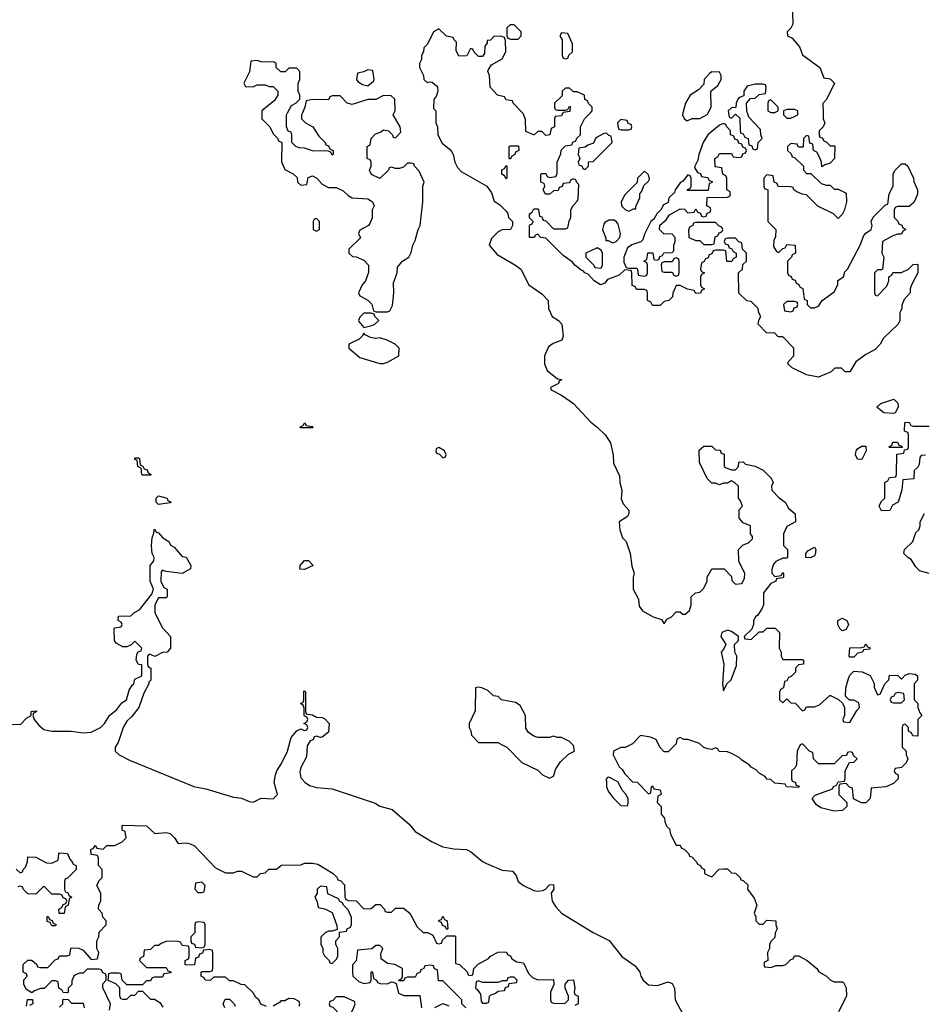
# Model space of a CAD drawing. Header units: inches. Extents: x 2789275 to 2951659, y 860290 to 1033804.
# Tile 184 of 256: x 2873668 to 2878236, y 985488 to 990472. Entities that reach past the tile are written whole.
import ezdxf

# ---------------------------------------------------------------- set-up
doc = ezdxf.new("R2010")
doc.units = ezdxf.units.IN
doc.header["$MEASUREMENT"] = 0
doc.layers.add('C8978', color=7, linetype='Continuous')
doc.layers.add('C8979', color=7, linetype='Continuous')

msp = doc.modelspace()

# ---------------------------------------------------------------- linework, layer by layer
at = {"layer": 'C8978', "color": 2}
for points, elevation in [([(2874894, 990000), (2874894, 989970), (2874934, 989930), (2874950, 989894), (2874972.7, 989872.7), (2874978, 989858), (2874994, 989850), (2874992.7, 989752.7), (2875010, 989714), (2875051.6, 989691.6), (2875072.7, 989672.7), (2875074, 989650), (2875090, 989634), (2875122, 989638), (2875127.3, 989672.7), (2875150, 989682), (2875172, 989670), (2875199.6, 989639.6), (2875230, 989622), (2875270, 989622), (2875305.4, 989605.4), (2875330, 989582), (2875350.9, 989570.9), (2875430, 989564.7), (2875454, 989550), (2875462, 989530), (2875452, 989510), (2875451.6, 989468.4), (2875439.6, 989440.4), (2875434, 989430), (2875390, 989406), (2875382, 989390), (2875392, 989368), (2875334, 989310), (2875334, 989290), (2875352.7, 989272.7), (2875371.6, 989271.6), (2875410, 989254), (2875434, 989230), (2875432.7, 989192.7), (2875418, 989150), (2875402, 989130), (2875382, 989090), (2875390, 989074), (2875430, 989052), (2875450, 989032), (2875458, 988998), (2875472.7, 988992.7), (2875530, 988994), (2875542, 988998), (2875555.3, 989024.7), (2875561.2, 989090), (2875560.2, 989139.8), (2875578, 989190), (2875580.4, 989219.6), (2875606, 989250), (2875638, 989270), (2875650, 989294), (2875658, 989330), (2875670, 989354), (2875684, 989410), (2875694, 989430), (2875708.7, 989550), (2875708.7, 989630), (2875715.3, 989650), (2875690, 989706), (2875666, 989730), (2875662, 989742), (2875650, 989746), (2875630, 989746), (2875610, 989726), (2875590, 989718), (2875570, 989718), (2875550, 989726), (2875538, 989722), (2875534, 989710), (2875491.1, 989668.9), (2875448.9, 989688.9), (2875438, 989710), (2875446, 989730), (2875446, 989750), (2875442, 989762), (2875426, 989770), (2875426, 989830), (2875442, 989838), (2875446, 989870), (2875467.3, 989892.7), (2875496.4, 989903.6), (2875510, 989914), (2875534, 989910), (2875554, 989890), (2875558, 989878), (2875570, 989874), (2875597.2, 989902.8), (2875594, 989930), (2875558, 989990), (2875563, 990000)], 10), ([(2875098.6, 990000), (2875094, 989990), (2875094, 989970), (2875114, 989950), (2875152, 989930), (2875182, 989882), (2875214, 989850), (2875218, 989838), (2875230, 989834), (2875238, 989818), (2875254, 989810), (2875254, 989790), (2875250, 989786), (2875242, 989802), (2875230, 989806), (2875150, 989808), (2875110, 989822), (2875083.1, 989823.1), (2875066, 989830), (2875046, 989850), (2875046, 989890), (2875042, 989902), (2875027.3, 989907.3), (2875018, 989930), (2875018, 989990), (2875023.4, 990000)], 10), ([(2875774, 990000), (2875774, 989950), (2875782, 989930), (2875784.7, 989890), (2875806.4, 989846.4), (2875850, 989812), (2875861, 989790), (2875871, 989750), (2875884, 989724), (2875902.8, 989702.8), (2876031.3, 989630), (2876055.3, 989595.3), (2876070, 989554), (2876096.9, 989536.9), (2876130, 989502), (2876138, 989490), (2876142, 989470), (2876162, 989450), (2876162, 989430), (2876152, 989410), (2876110, 989408), (2876090, 989398), (2876056, 989364), (2876044.7, 989330), (2876084, 989284), (2876178, 989230), (2876204.7, 989210), (2876244.7, 989130), (2876310, 989084.7), (2876342, 989050), (2876344.7, 989010), (2876362, 988970), (2876394, 988950), (2876412, 988930), (2876418.8, 988870), (2876411, 988850), (2876367.1, 988832.9), (2876343.5, 988816.5), (2876324.7, 988770), (2876324.7, 988730), (2876336.9, 988696.9), (2876390, 988654), (2876412, 988650), (2876398, 988642), (2876394, 988630), (2876354, 988610), (2876358, 988598), (2876410, 988572), (2876471.3, 988530), (2876556.8, 988436.8), (2876591.3, 988410), (2876630.7, 988370.7), (2876658, 988330), (2876671.3, 988270), (2876672.7, 988227.3), (2876703.6, 988163.6), (2876704.7, 988130), (2876716, 988090), (2876712.7, 988047.3), (2876722, 988022), (2876751.1, 987988.9), (2876751.3, 987970), (2876743.6, 987956.4), (2876702, 987930), (2876704.7, 987890), (2876718, 987850), (2876738, 987830), (2876758, 987770), (2876765.4, 987705.4), (2876778, 987670), (2876772, 987650), (2876772, 987590), (2876799.6, 987539.6), (2876803.6, 987503.6), (2876819.6, 987479.6), (2876874, 987450), (2876916, 987436), (2876930, 987414), (2876943.1, 987436.9), (2876966, 987450), (2876990, 987474), (2877010, 987474), (2877023.6, 987463.6), (2877036.4, 987463.6), (2877058, 987482), (2877066, 987510), (2877066, 987550), (2877088.4, 987571.6), (2877110, 987574), (2877130, 987594), (2877148, 987630), (2877148, 987650), (2877170, 987692), (2877232.7, 987692.7), (2877270, 987654), (2877272.7, 987632.7), (2877290, 987614), (2877322, 987618), (2877336.4, 987643.6), (2877338, 987670), (2877308, 987730), (2877306, 987790), (2877330, 987814), (2877356.4, 987823.6), (2877376.4, 987843.6), (2877376.4, 987856.4), (2877366, 987870), (2877366, 987910), (2877330, 987926), (2877308.4, 987948.4), (2877308.4, 987991.6), (2877326, 988010), (2877316.4, 988036.4), (2877306, 988050), (2877306, 988110), (2877286, 988130), (2877270, 988138), (2877250, 988126), (2877230, 988126), (2877210, 988118), (2877190, 988126), (2877170, 988126), (2877148, 988150), (2877108, 988230), (2877107.3, 988292.7), (2877130, 988314), (2877170, 988314), (2877190, 988294), (2877212.7, 988292.7), (2877218, 988278), (2877232.7, 988272.7), (2877234, 988210), (2877243.6, 988203.6), (2877270, 988194), (2877290, 988194), (2877306, 988210), (2877307.3, 988232.7), (2877330, 988234), (2877342, 988222), (2877390, 988212), (2877430, 988192), (2877471.1, 988151.1), (2877482, 988130), (2877472, 988110), (2877474, 988090), (2877511.6, 988051.6), (2877542, 988030), (2877559.6, 987999.6), (2877592, 987970), (2877594, 987930), (2877550, 987906), (2877534, 987870), (2877534, 987810), (2877554, 987790), (2877554, 987750), (2877550, 987746), (2877530, 987746), (2877494, 987730), (2877483.6, 987716.4), (2877474, 987690), (2877474, 987670), (2877490, 987654), (2877522, 987658), (2877530, 987674), (2877534, 987670), (2877534, 987650), (2877530, 987646), (2877498, 987642), (2877494, 987630), (2877470, 987618), (2877432, 987570), (2877432, 987510), (2877426.4, 987493.6), (2877402.8, 987457.2), (2877392, 987450), (2877382, 987430), (2877382, 987410), (2877372.7, 987387.3), (2877334, 987350), (2877338, 987338), (2877370, 987334), (2877410, 987374), (2877430, 987374), (2877450, 987392), (2877491.6, 987391.6), (2877514, 987370), (2877512, 987290), (2877522, 987270), (2877522, 987250), (2877530, 987234), (2877630, 987234), (2877634, 987230), (2877634, 987210), (2877610, 987206), (2877594, 987190), (2877594, 987170), (2877572.7, 987147.3), (2877558, 987142), (2877550, 987126), (2877538, 987122), (2877534, 987090), (2877518, 987082), (2877514, 987070), (2877514, 987030), (2877530, 987014), (2877550, 987034), (2877570, 987014), (2877592.7, 987012.7), (2877630, 986974), (2877642, 986978), (2877650, 986994), (2877690, 986994), (2877716.4, 987003.6), (2877768.4, 987051.6), (2877771.6, 987051.6), (2877811.6, 987031.6), (2877832.7, 987012.7), (2877842, 986990), (2877842, 986950), (2877834, 986930), (2877838, 986918), (2877870, 986914), (2877904, 986976), (2877918, 986990), (2877914.6, 987014.6), (2877890, 987028), (2877867.3, 987027.3), (2877848, 987048), (2877848.7, 987090), (2877863.1, 987136.9), (2877870, 987154), (2877890, 987174), (2877931.6, 987171.6), (2877972, 987152), (2877991.6, 987111.6), (2877992.7, 987092.7), (2878010, 987054), (2878022, 987058), (2878046, 987110), (2878066, 987130), (2878070, 987154), (2878111.6, 987151.6), (2878130, 987134), (2878150, 987154), (2878170, 987162), (2878199.6, 987159.6), (2878212, 987150), (2878211.6, 987128.4), (2878194, 987110), (2878194, 987030), (2878214, 987010), (2878214, 986990), (2878223.6, 986963.6), (2878234, 986950), (2878214, 986930), (2878214, 986850), (2878210, 986846), (2878187.3, 986847.3), (2878182, 986862), (2878166, 986870), (2878166, 986890), (2878150, 986906), (2878138, 986902), (2878134, 986890), (2878134, 986790), (2878154, 986770), (2878154, 986750), (2878162, 986730), (2878154, 986710), (2878130, 986686), (2878098, 986682), (2878094, 986670), (2878098, 986658), (2878114, 986650), (2878114, 986630), (2878090, 986606), (2878051.6, 986588.4), (2877978, 986582), (2877972, 986530), (2877950, 986508), (2877928.4, 986508.4), (2877887.3, 986527.3), (2877882, 986582), (2877867.3, 986587.3), (2877850, 986606), (2877818, 986602), (2877814, 986590), (2877814, 986550), (2877854, 986510), (2877854, 986490), (2877831.3, 986468.7), (2877790, 986466), (2877723.3, 986483.3), (2877698.6, 986498.6), (2877678, 986530), (2877694, 986546), (2877782, 986578), (2877786, 986590), (2877802, 986598), (2877810, 986614), (2877842, 986618), (2877846, 986630), (2877846, 986670), (2877867.3, 986712.7), (2877890, 986714), (2877906, 986730), (2877887.3, 986747.3), (2877882, 986762), (2877870, 986766), (2877858, 986762), (2877852.7, 986747.3), (2877830, 986746), (2877790, 986706), (2877710, 986706), (2877686, 986730), (2877682, 986762), (2877667.3, 986767.3), (2877630, 986806), (2877618, 986802), (2877602, 986770), (2877599.6, 986700.4), (2877592.7, 986687.3), (2877574, 986670), (2877574, 986630), (2877578, 986618), (2877592.7, 986612.7), (2877598, 986598), (2877612.7, 986592.7), (2877610, 986586), (2877548.4, 986588.4), (2877542, 986602), (2877490, 986608), (2877470, 986626), (2877450, 986628), (2877440.4, 986640.4), (2877410, 986658), (2877394.6, 986674.6), (2877370, 986688), (2877360.4, 986700.4), (2877323.1, 986723.1), (2877310, 986738), (2877270, 986758), (2877250, 986766), (2877208.4, 986768.4), (2877202, 986782), (2877190, 986786), (2877170, 986778), (2877150, 986782), (2877130, 986788.7), (2877108.9, 986808.9), (2877050, 986828), (2877028.4, 986828.4), (2877010, 986838), (2876994, 986830), (2876990, 986806), (2876950, 986766), (2876930, 986766), (2876908, 986790), (2876888.4, 986828.4), (2876860.4, 986840.4), (2876810, 986848), (2876770, 986806), (2876731.6, 986788.4), (2876710, 986788), (2876674, 986770), (2876672, 986750), (2876702, 986690), (2876716.9, 986676.9), (2876730, 986654), (2876770, 986614), (2876792.7, 986612.7), (2876850, 986554), (2876862, 986558), (2876866, 986590), (2876870, 986594), (2876878, 986578), (2876910, 986574), (2876914, 986550), (2876898, 986542), (2876894, 986510), (2876914, 986490), (2876914, 986450), (2876932, 986430), (2876932.7, 986412.7), (2876942, 986390), (2876956, 986376), (2876962, 986350), (2876990, 986294), (2877010, 986294), (2877018, 986278), (2877030, 986274), (2877054, 986250), (2877058, 986238), (2877070, 986234), (2877094, 986210), (2877098, 986198), (2877114, 986190), (2877118, 986178), (2877134, 986170), (2877134, 986150), (2877150, 986142), (2877170, 986134), (2877208.4, 986171.6), (2877230, 986174), (2877250, 986174), (2877270, 986154), (2877291.1, 986151.1), (2877314, 986130), (2877318, 986118), (2877330, 986114), (2877352.7, 986092.7), (2877352, 986070), (2877385.4, 986025.4), (2877398, 985990), (2877384.7, 985950), (2877394, 985930), (2877394, 985910), (2877410, 985894), (2877430, 985894), (2877450, 985914), (2877494, 985910), (2877494, 985890), (2877502, 985870), (2877492, 985850), (2877490, 985826), (2877470, 985806), (2877462, 985790), (2877462, 985770), (2877452, 985750), (2877454, 985710), (2877438, 985702), (2877434, 985690), (2877438, 985678), (2877470, 985674), (2877496.4, 985683.6), (2877530, 985684.7), (2877546, 985690), (2877570, 985714), (2877582, 985718), (2877590, 985734), (2877610, 985734), (2877654, 985710), (2877702, 985670), (2877711.6, 985651.6), (2877750.9, 985630.9), (2877770, 985612), (2877790, 985602), (2877830, 985602), (2877838, 985598), (2877851.1, 985571.1), (2877852, 985530), (2877812, 985450)], 10), ([(2876417, 990000), (2876410, 989986), (2876378, 989982), (2876374, 989970), (2876374, 989930), (2876358, 989922), (2876351.6, 989888.4), (2876330, 989886), (2876310, 989906), (2876290, 989906), (2876271.6, 989888.4), (2876268.4, 989888.4), (2876230, 989906), (2876227.3, 989967.3), (2876216.4, 989996.4), (2876213, 990000)], 10), ([(2877733.5, 990000), (2877734, 989970), (2877742, 989950), (2877734, 989930), (2877714, 989910), (2877714, 989890), (2877718, 989878), (2877730, 989874), (2877738, 989858), (2877750, 989854), (2877770, 989834), (2877792.7, 989832.7), (2877792, 989770), (2877770, 989746), (2877742, 989738), (2877727.3, 989727.3), (2877726, 989750), (2877716.4, 989776.4), (2877702, 989802), (2877686, 989810), (2877682, 989842), (2877667.3, 989847.3), (2877662, 989882), (2877650, 989886), (2877634, 989870), (2877632.7, 989827.3), (2877610, 989826), (2877602, 989842), (2877570, 989846), (2877554, 989830), (2877554, 989810), (2877572.7, 989792.7), (2877578, 989778), (2877590, 989774), (2877634, 989730), (2877634, 989710), (2877650, 989694), (2877672.7, 989692.7), (2877723.6, 989643.6), (2877750, 989634), (2877770, 989634), (2877790, 989614), (2877810, 989614), (2877850, 989594), (2877852, 989550), (2877842, 989510), (2877830, 989486), (2877810, 989466), (2877786, 989490), (2877707.3, 989527.3), (2877650, 989586), (2877628.4, 989588.4), (2877600.4, 989600.4), (2877586, 989610), (2877582, 989622), (2877570, 989626), (2877507.3, 989627.3), (2877502, 989642), (2877486, 989650), (2877482, 989682), (2877450, 989686), (2877434, 989670), (2877434, 989630), (2877438, 989618), (2877454, 989610), (2877454, 989450), (2877494, 989410), (2877492.7, 989372.7), (2877485.4, 989354.6), (2877483.6, 989323.6), (2877498, 989298), (2877510, 989294), (2877530, 989314), (2877542, 989318), (2877550, 989334), (2877592, 989330), (2877594, 989290), (2877578, 989282), (2877574, 989270), (2877554, 989250), (2877554, 989190), (2877558, 989178), (2877572.7, 989172.7), (2877578, 989158), (2877592.7, 989152.7), (2877598, 989138), (2877610, 989134), (2877618, 989118), (2877631.6, 989111.6), (2877638, 989058), (2877654, 989050), (2877654, 989030), (2877670, 989014), (2877690, 989014), (2877710, 989022), (2877728.9, 989051.1), (2877790, 989094), (2877808, 989130), (2877808.7, 989151.3), (2877838, 989170), (2877844.7, 989195.3), (2877858, 989210), (2877922, 989330), (2877940.2, 989379.8), (2877950, 989392), (2877978, 989410), (2877982, 989430), (2877978, 989450), (2877987.3, 989472.7), (2878050, 989534), (2878062, 989538), (2878068, 989590), (2878088.7, 989630), (2878088.4, 989691.6), (2878098, 989710), (2878130, 989742), (2878150, 989742), (2878162, 989730), (2878192, 989670), (2878192.7, 989652.7), (2878212, 989610), (2878211.6, 989588.4), (2878199.6, 989560.4), (2878192.7, 989547.3), (2878170, 989526), (2878110, 989526), (2878098, 989522), (2878094, 989510), (2878094, 989470), (2878112.7, 989452.7), (2878118, 989438), (2878132.7, 989432.7), (2878138, 989418), (2878150, 989414), (2878151.6, 989408.4), (2878138, 989402), (2878130, 989386), (2878110, 989386), (2878083.6, 989376.4), (2878034, 989350), (2878032, 989290), (2878042, 989270), (2878034, 989210), (2878030, 989206), (2878010, 989206), (2877994, 989190), (2877994, 989090), (2877998, 989078), (2878010, 989074), (2878056.4, 989123.6), (2878066, 989150), (2878066, 989170), (2878082, 989178), (2878087.3, 989192.7), (2878130, 989192), (2878166, 989210), (2878190, 989232), (2878210, 989234), (2878214, 989230), (2878214, 989190), (2878182, 989130), (2878174, 989110), (2878174, 989090), (2878143.6, 989056.4), (2878132.7, 989027.3), (2878131.6, 989008.4), (2878122, 988990), (2878122, 988950), (2878114, 988930), (2878039.6, 988860.4), (2878022, 988830), (2877996.9, 988803.1), (2877950, 988778), (2877899.6, 988740.4), (2877870, 988689), (2877846, 988690), (2877827.3, 988707.3), (2877792.7, 988707.3), (2877774, 988690), (2877710, 988662), (2877650, 988674), (2877578, 988710), (2877555.3, 988730), (2877558, 988742), (2877586, 988770), (2877586, 988810), (2877530, 988866), (2877507.3, 988867.3), (2877490, 988886), (2877447.3, 988887.3), (2877406, 988930), (2877408.4, 988951.6), (2877418, 988970), (2877408.4, 988988.4), (2877406, 989010), (2877370, 989046), (2877348.4, 989048.4), (2877307.3, 989087.3), (2877306, 989190), (2877326, 989210), (2877327.3, 989232.7), (2877346, 989250), (2877346, 989290), (2877326, 989310), (2877322, 989342), (2877307.3, 989347.3), (2877290, 989366), (2877250, 989366), (2877238, 989362), (2877234, 989350), (2877238, 989338), (2877252.7, 989332.7), (2877258, 989318), (2877272.7, 989312.7), (2877278, 989298), (2877294, 989290), (2877294, 989270), (2877278, 989262), (2877272.7, 989247.3), (2877247.3, 989247.3), (2877242, 989302), (2877230, 989306), (2877190, 989306), (2877178, 989302), (2877170, 989286), (2877158, 989282), (2877152.7, 989267.3), (2877138, 989262), (2877132.7, 989247.3), (2877118, 989242), (2877114, 989210), (2877118, 989198), (2877134, 989190), (2877118, 989182), (2877114, 989170), (2877114, 989130), (2877118, 989118), (2877134, 989110), (2877118, 989102), (2877112.7, 989087.3), (2877090, 989086), (2877082, 989102), (2877048.4, 989108.4), (2877010, 989126), (2876990, 989126), (2876972.7, 989087.3), (2876971.6, 989068.4), (2876954, 989050), (2876930, 989046), (2876910, 989026), (2876870, 989026), (2876862, 989042), (2876846, 989050), (2876846, 989090), (2876842, 989102), (2876830, 989106), (2876790, 989106), (2876782, 989122), (2876767.3, 989127.3), (2876766, 989190), (2876762, 989202), (2876730, 989206), (2876702, 989178), (2876643.5, 989156.5), (2876630, 989138), (2876608, 989130), (2876575.3, 989150), (2876544.7, 989184.7), (2876528.7, 989190), (2876520.4, 989200.4), (2876510, 989204), (2876478, 989230), (2876465.2, 989245.2), (2876418, 989278), (2876330, 989366), (2876306, 989370), (2876290, 989386), (2876278, 989382), (2876271.1, 989368.9), (2876248, 989370), (2876247.3, 989427.3), (2876250, 989434), (2876262, 989438), (2876266, 989450), (2876248.4, 989468.4), (2876248, 989490), (2876262, 989498), (2876270, 989514), (2876290, 989514), (2876294, 989510), (2876298, 989478), (2876310, 989474), (2876318, 989458), (2876330, 989454), (2876370, 989414), (2876430, 989414), (2876442, 989418), (2876448.4, 989451.6), (2876458, 989470), (2876458, 989510), (2876468.4, 989531.6), (2876490, 989554), (2876494.6, 989565.4), (2876498, 989638), (2876487.3, 989647.3), (2876482, 989662), (2876470, 989666), (2876458, 989662), (2876450, 989646), (2876418, 989642), (2876412.7, 989627.3), (2876398, 989622), (2876392.7, 989607.3), (2876370, 989606), (2876351.6, 989588.4), (2876328.4, 989588.4), (2876318, 989610), (2876326, 989630), (2876322, 989642), (2876306, 989650), (2876306, 989690), (2876310, 989694), (2876330, 989694), (2876338, 989678), (2876350, 989674), (2876382, 989678), (2876387.3, 989692.7), (2876388, 989750), (2876407.3, 989792.7), (2876408.4, 989811.6), (2876430, 989834), (2876462, 989838), (2876467.3, 989852.7), (2876482, 989858), (2876487.3, 989872.7), (2876506, 989890), (2876506, 989930), (2876526, 989970), (2876556, 990000)], 10), ([(2877024.7, 990000), (2877022, 989990), (2877031.6, 989971.6), (2877042, 989962), (2877050, 989962), (2877071.6, 989971.6), (2877110, 989972), (2877150, 989994), (2877153, 990000)], 10), ([(2877255.3, 990000), (2877258, 989978), (2877270, 989974), (2877290, 989994), (2877312.7, 989972.7), (2877314, 989910), (2877318, 989898), (2877330, 989894), (2877338, 989878), (2877354, 989870), (2877358, 989838), (2877372.7, 989832.7), (2877378, 989818), (2877390, 989814), (2877402, 989818), (2877406, 989850), (2877426, 989870), (2877418, 989890), (2877416.4, 989916.4), (2877358, 989978), (2877350.7, 990000)], 10), ([(2877534, 990000), (2877534, 989990), (2877550, 989974), (2877570, 989974), (2877590, 989982), (2877606, 989990), (2877606, 990000)], 10), ([(2878252.7, 988267.3), (2878230, 988266), (2878223.6, 988256.4), (2878219.6, 988220.4), (2878212.7, 988207.3), (2878194, 988190), (2878192.7, 988147.3), (2878138, 988142), (2878132.7, 988092.7), (2878114, 988030), (2878085.4, 988014.6), (2878071.6, 987988.4), (2878030, 987986), (2878018, 988010), (2878030, 988034), (2878046, 988050), (2878046, 988130), (2878062, 988138), (2878070, 988154), (2878102, 988158), (2878106, 988170), (2878107.3, 988272.7), (2878142, 988278), (2878146, 988294), (2878162, 988298), (2878166, 988310), (2878166, 988370), (2878162, 988382), (2878146, 988390), (2878147.3, 988432.7), (2878170, 988434), (2878178, 988418), (2878190, 988414), (2878270, 988414)], 10), ([(2878270, 987669), (2878222.4, 987682.4), (2878202.5, 987702.5), (2878180.4, 987740.4), (2878162, 987750), (2878142, 987770), (2878146, 987790), (2878188.7, 987830), (2878204, 987876), (2878218, 987890), (2878226, 987910), (2878226, 987930), (2878247.3, 987972.7)], 10), ([(2873590, 986902.8), (2873673.2, 986906.8), (2873703.1, 986936.9), (2873726, 986950), (2873726, 986970), (2873750, 986974), (2873754, 986970), (2873738, 986962), (2873734, 986950), (2873742, 986930), (2873762.5, 986902.5), (2873790, 986878.8), (2873830, 986871), (2873928.7, 986871.3), (2873990, 986863), (2874030, 986865.5), (2874077.2, 986890), (2874097.2, 986910), (2874122, 986950), (2874159.3, 986980.7), (2874185.6, 987014.4), (2874208, 987030), (2874221.2, 987078.8), (2874236.4, 987103.6), (2874246, 987110), (2874250, 987134), (2874286, 987150), (2874286, 987206), (2874268.9, 987208.9), (2874258, 987230), (2874260.4, 987259.6), (2874267.3, 987272.7), (2874282, 987278), (2874286, 987290), (2874250, 987326), (2874232.7, 987307.3), (2874210, 987298), (2874190, 987298), (2874156.4, 987316.4), (2874148, 987330), (2874146, 987390), (2874150, 987394), (2874182, 987398), (2874186, 987410), (2874182, 987422), (2874166, 987430), (2874167.3, 987452.7), (2874230, 987454), (2874246, 987470), (2874274.6, 987485.4), (2874336.4, 987563.6), (2874346, 987590), (2874329.1, 987629.1), (2874328, 987710), (2874347.3, 987732.7), (2874348, 987750), (2874338, 987770), (2874335.3, 987810), (2874338, 987850), (2874347.3, 987872.7), (2874348.4, 987891.6), (2874352.7, 987892.7), (2874358, 987878), (2874370, 987874), (2874392, 987850), (2874422, 987830), (2874431.6, 987811.6), (2874450, 987802), (2874490, 987754), (2874511.1, 987751.1), (2874534, 987710), (2874532.7, 987692.7), (2874490, 987668), (2874410, 987678), (2874390, 987686), (2874383.6, 987676.4), (2874382, 987630), (2874398, 987598), (2874414, 987590), (2874414, 987550), (2874410, 987546), (2874370, 987546), (2874352, 987510), (2874352, 987470), (2874390, 987394), (2874432, 987350), (2874432, 987290), (2874414, 987270), (2874390, 987268), (2874351.6, 987248.4), (2874330, 987258), (2874322, 987258), (2874314, 987250), (2874314, 987210), (2874318, 987198), (2874332, 987190), (2874331.6, 987128.4), (2874322, 987118), (2874322, 987110), (2874296.9, 987063.1), (2874271, 986990), (2874235.9, 986944.1), (2874210, 986922), (2874191, 986890), (2874166.4, 986813.6), (2874151.3, 986790), (2874151.3, 986770), (2874171.3, 986750), (2874223.4, 986723.4), (2874548.9, 986591.1), (2874610, 986578.8), (2874750, 986537.3), (2874790, 986530.8), (2874830, 986514), (2874850, 986511), (2874890, 986531), (2874950, 986527.7), (2874972, 986550), (2874955.3, 986610), (2874962, 986650), (2874968.7, 986670), (2874992.9, 986707.1), (2875024, 986770), (2875042, 986838), (2875070, 986872), (2875090, 986882), (2875110, 986874), (2875122, 986878), (2875126, 986890), (2875122, 986902), (2875106, 986910), (2875122, 986918), (2875126, 986930), (2875122, 986942), (2875108.4, 986948.4), (2875107.3, 986987.3), (2875102, 987002), (2875088.7, 987010), (2875102, 987018), (2875106, 987030), (2875106, 987070), (2875110, 987074), (2875114, 987070), (2875114, 986970), (2875118, 986958), (2875150, 986954), (2875170, 986942), (2875199.6, 986939.6), (2875212.7, 986932.7), (2875234, 986910), (2875230, 986866), (2875199.6, 986840.4), (2875190, 986838), (2875170, 986846), (2875158, 986842), (2875152.7, 986827.3), (2875138, 986822), (2875123.6, 986796.4), (2875119.6, 986740.4), (2875090, 986686), (2875085.4, 986665.4), (2875090, 986634), (2875112, 986610), (2875135.3, 986595.3), (2875170, 986586), (2875250, 986579.1), (2875466.4, 986506.4), (2875490.9, 986490.9), (2875553.4, 986473.4), (2875639.5, 986399.5), (2875670, 986362.8), (2875756, 986310), (2875810, 986284.9), (2875864.7, 986275.3), (2875930, 986271.3), (2875950, 986261), (2876010, 986210.8), (2876030, 986200.7), (2876110, 986166.8), (2876162, 986162), (2876179.8, 986139.8), (2876191.3, 986110), (2876218, 986090), (2876270, 986064.9), (2876290, 986060.7), (2876316, 986064), (2876329.3, 986070.7), (2876350, 986092), (2876370, 986094), (2876371.3, 986070), (2876358, 986050), (2876362.8, 986010), (2876381.1, 985981.1), (2876410.8, 985950), (2876570, 985851), (2876651.1, 985811.1), (2876716, 985730), (2876782.8, 985682.8), (2876806, 985650), (2876811, 985630), (2876822.8, 985610), (2876850, 985587.3), (2876896.5, 985583.5), (2876950, 985602), (2876970, 985594), (2876982, 985570), (2876984.7, 985510), (2877050, 985391.3)], 6), ([(2874122, 985458), (2874128, 985490), (2874088.4, 985571.6), (2874088.4, 985591.6), (2874106, 985610), (2874106, 985630), (2874102, 985642), (2874088, 985648), (2874082, 985662), (2874070, 985666), (2874010, 985666), (2873990, 985646), (2873970, 985646), (2873950, 985638), (2873942, 985630), (2873932.7, 985607.3), (2873932, 985588), (2873914, 985570), (2873914, 985550), (2873910, 985546), (2873887.3, 985547.3), (2873882, 985562), (2873866, 985570), (2873862, 985602), (2873850, 985606), (2873830, 985606), (2873791.6, 985568.4), (2873772.7, 985567.3), (2873743.6, 985556.4), (2873730, 985546), (2873703.1, 985563.1), (2873688.4, 985588.4), (2873688.4, 985611.6), (2873706, 985630), (2873702, 985642), (2873686, 985650), (2873686, 985690), (2873708.4, 985711.6), (2873730, 985712), (2873754, 985690), (2873758, 985678), (2873770, 985674), (2873810, 985674), (2873847.3, 985712.7), (2873862, 985718), (2873870, 985734), (2873910, 985734), (2873922, 985738), (2873926, 985770), (2873930, 985774), (2873967.3, 985772.7), (2873990, 985762), (2874030, 985714), (2874062, 985718), (2874068, 985750), (2874058, 985770), (2874058, 985810), (2874068, 985830), (2874070, 985854), (2874106, 985890), (2874106, 985910), (2874088.4, 985928.4), (2874086, 985950), (2874066, 985970), (2874068.4, 985991.6), (2874078, 986010), (2874078, 986050), (2874058, 986090), (2874070, 986114), (2874086, 986130), (2874086, 986170), (2874066, 986190), (2874066, 986230), (2874062, 986242), (2874030, 986246), (2874028, 986272), (2874042, 986278), (2874050, 986292), (2874058, 986278), (2874090, 986274), (2874108.4, 986291.6), (2874150, 986292), (2874186, 986310), (2874206, 986330), (2874202, 986362), (2874186, 986370), (2874186, 986390), (2874190, 986394), (2874310, 986392), (2874352.7, 986352.7), (2874410, 986358), (2874430, 986352), (2874451.1, 986331.1), (2874470, 986302), (2874510, 986304.7), (2874530, 986301), (2874552, 986290), (2874659.6, 986179.6), (2874710, 986154), (2874750, 986154), (2874770, 986162), (2874790, 986162), (2874850, 986134), (2874870, 986134), (2874886, 986150), (2874910, 986154), (2874928.4, 986171.6), (2874967.3, 986172.7), (2874992.7, 986192.7), (2875090, 986194), (2875110, 986202), (2875150, 986202), (2875176.9, 986196.9), (2875254, 986150), (2875274, 986130), (2875278, 986118), (2875292.7, 986112.7), (2875312, 986092), (2875312.7, 986032.7), (2875318, 986018), (2875332.7, 986012.7), (2875370, 986012), (2875410, 985972), (2875447.3, 985972.7), (2875470, 985994), (2875492.7, 985992.7), (2875514, 985970), (2875518, 985958), (2875530, 985954), (2875550, 985954), (2875570, 985974), (2875610, 985974), (2875642, 985950), (2875679.6, 985879.6), (2875710, 985852), (2875731.6, 985851.6), (2875758, 985838), (2875778, 985798), (2875790, 985794), (2875802, 985798), (2875807.3, 985812.7), (2875830, 985834), (2875870, 985834), (2875874, 985830), (2875874, 985694), (2875894, 985690), (2875932.7, 985652.7), (2875938, 985638), (2875950, 985634), (2875962, 985638), (2875966, 985670), (2875988.7, 985691.3), (2876040.4, 985719.6), (2876050, 985732), (2876090, 985752), (2876130, 985754), (2876138, 985738), (2876152.7, 985732.7), (2876158, 985718), (2876183.6, 985703.6), (2876218, 985698), (2876243.6, 985643.6), (2876263.6, 985623.6), (2876290, 985612), (2876370, 985614), (2876371.6, 985588.4), (2876354, 985550), (2876354, 985510), (2876358, 985498), (2876370, 985494), (2876427.3, 985492.7), (2876446, 985510), (2876446, 985530), (2876428, 985570), (2876428, 985590), (2876446, 985610), (2876470, 985611.3), (2876478, 985570), (2876474, 985550), (2876478, 985538), (2876494, 985530), (2876494, 985490), (2876478, 985482)], 2), ([(2873650, 986172), (2873670, 986154), (2873682, 986158), (2873686, 986170), (2873698, 986182), (2873708, 986210), (2873710, 986234), (2873750, 986232), (2873803.6, 986203.6), (2873830, 986202), (2873862, 986218), (2873866, 986250), (2873870, 986254), (2873910, 986252), (2873922, 986222), (2873934, 986210), (2873938, 986198), (2873954, 986190), (2873954, 986170), (2873910, 986126), (2873898, 986122), (2873894, 986110), (2873894, 986070), (2873898, 986058), (2873910, 986054), (2873918, 986038), (2873932, 986030), (2873918, 986022), (2873914, 985990), (2873898, 985982), (2873892.7, 985947.3), (2873867.3, 985947.3), (2873866, 985970), (2873882, 985978), (2873887.3, 985992.7), (2873902, 985998), (2873906, 986010), (2873902, 986022), (2873887.3, 986027.3), (2873882, 986042), (2873870, 986046), (2873830, 986046), (2873790, 986086), (2873750, 986046), (2873710, 986048), (2873686, 986070), (2873682, 986082), (2873670, 986086), (2873658, 986082)], 2), ([(2874916.4, 985476.4), (2874888.7, 985488.7), (2874878, 985510), (2874863.1, 985523.1), (2874850, 985546), (2874807.3, 985587.3), (2874788.4, 985588.4), (2874750, 985606), (2874730, 985606), (2874710, 985626), (2874650, 985626), (2874631.6, 985608.4), (2874606, 985610), (2874602, 985622), (2874586, 985630), (2874586, 985650), (2874590, 985654), (2874630, 985654), (2874642, 985658), (2874646, 985670), (2874646, 985750), (2874642, 985762), (2874630, 985766), (2874598, 985762), (2874592.7, 985747.3), (2874578, 985742), (2874572.7, 985727.3), (2874558, 985722), (2874552.7, 985687.3), (2874510, 985686), (2874506, 985690), (2874506, 985710), (2874522, 985718), (2874526, 985730), (2874526, 985770), (2874522, 985782), (2874490, 985786), (2874482, 985802), (2874470, 985806), (2874412.7, 985807.3), (2874383.6, 985796.4), (2874370, 985786), (2874350, 985786), (2874330, 985766), (2874298, 985762), (2874294, 985730), (2874278, 985722), (2874274, 985710), (2874310, 985674), (2874410, 985674), (2874418, 985658), (2874432.7, 985652.7), (2874432.7, 985647.3), (2874398, 985642), (2874390, 985626), (2874350, 985626), (2874338, 985622), (2874330, 985606), (2874310, 985606), (2874290, 985586), (2874210, 985586), (2874186, 985610), (2874182, 985642), (2874170, 985646), (2874130, 985646), (2874118, 985642), (2874114, 985610), (2874152.7, 985592.7), (2874172.7, 985572.7), (2874172.7, 985532.7), (2874178, 985518), (2874190, 985514), (2874210, 985514), (2874230, 985534), (2874250, 985534), (2874270, 985554), (2874290, 985554), (2874330, 985514), (2874350, 985514), (2874376.9, 985496.9), (2874392.7, 985472.7)], 2), ([(2875926, 985470), (2875906, 985490), (2875906, 985510), (2875810, 985606), (2875787.3, 985607.3), (2875782, 985662), (2875767.3, 985667.3), (2875762, 985682), (2875750, 985686), (2875718, 985682), (2875714, 985670), (2875698, 985662), (2875694, 985650), (2875678, 985642), (2875670, 985626), (2875630, 985626), (2875618, 985622), (2875610, 985606), (2875586, 985606), (2875586, 985610), (2875602, 985618), (2875606, 985630), (2875606, 985670), (2875566, 985690), (2875530, 985695.3), (2875498, 985718), (2875496.4, 985743.6), (2875506, 985770), (2875490, 985786), (2875470, 985786), (2875450, 985768), (2875378, 985762), (2875371.6, 985708.4), (2875352.7, 985687.3), (2875352, 985650), (2875354, 985630), (2875383.6, 985603.6), (2875410, 985594), (2875442, 985598), (2875446, 985610), (2875446, 985650), (2875450, 985654), (2875454, 985650), (2875458, 985618), (2875474, 985610), (2875478, 985598), (2875492.7, 985592.7), (2875530, 985592), (2875550, 985602), (2875559.6, 985599.6), (2875574, 985594), (2875584.7, 985544.7), (2875612.7, 985532.7), (2875692.7, 985532.7), (2875702, 985470)], 2), ([(2873702, 985478), (2873707.3, 985512.7), (2873732.7, 985512.7), (2873734, 985490), (2873718, 985482)], 2), ([(2873870, 985474), (2873886, 985490), (2873886, 985510), (2873890, 985514), (2873912.7, 985512.7), (2873930, 985494), (2873990, 985494), (2873994, 985470)], 2), ([(2874706, 985470), (2874698, 985490), (2874706, 985510), (2874710, 985514), (2874730, 985514), (2874754, 985490), (2874758, 985478)], 2), ([(2875082, 985478), (2875086, 985490), (2875082, 985502), (2875056.4, 985516.4), (2875030, 985518), (2875010, 985506), (2874990, 985506), (2874983.6, 985496.4), (2874950, 985478)], 2), ([(2875768.9, 985471.1), (2875810, 985491.3), (2875839.8, 985479.8)], 2)]:
    msp.add_lwpolyline(points, dxfattribs=dict(at, elevation=elevation))
for points, elevation in [([(2876710, 989966), (2876694, 989950), (2876698, 989918), (2876710, 989914), (2876750, 989914), (2876762, 989918), (2876766, 989930), (2876762, 989942), (2876747.3, 989947.3), (2876742, 989962)], 10), ([(2877230, 989946), (2877210, 989938), (2877150, 989888.7), (2877126.8, 989850), (2877104.7, 989790), (2877099.6, 989760.4), (2877084.7, 989730), (2877083.6, 989723.6), (2877098, 989698), (2877112.7, 989692.7), (2877118, 989678), (2877150, 989674), (2877158, 989658), (2877172.7, 989652.7), (2877170, 989646), (2877158, 989642), (2877152.7, 989607.3), (2877047.3, 989607.3), (2877047.3, 989612.7), (2877062, 989618), (2877066, 989630), (2877066, 989670), (2877062, 989682), (2877050, 989686), (2877024.7, 989655.3), (2877010, 989646), (2876984.7, 989610), (2876982, 989598), (2876954, 989570), (2876950, 989546), (2876925.4, 989534.6), (2876912, 989510), (2876892, 989490), (2876878, 989462), (2876862, 989450), (2876830, 989386), (2876822, 989358), (2876812, 989348), (2876766.8, 989333.2), (2876743.5, 989316.5), (2876724.7, 989270), (2876725.4, 989245.4), (2876738, 989218), (2876750, 989214), (2876790, 989214), (2876794, 989210), (2876798, 989178), (2876830, 989174), (2876842, 989178), (2876846, 989190), (2876846, 989230), (2876842, 989242), (2876826, 989250), (2876842, 989258), (2876847.3, 989292.7), (2876872.7, 989292.7), (2876878, 989258), (2876890, 989254), (2876902, 989258), (2876907.3, 989272.7), (2876922, 989278), (2876927.3, 989292.7), (2876970, 989294), (2876978, 989302), (2876978, 989330), (2876986, 989350), (2876986, 989370), (2876970, 989386), (2876928.4, 989388.4), (2876906, 989410), (2876907.3, 989432.7), (2876940.4, 989459.6), (2876956.4, 989483.6), (2877010, 989514), (2877032.7, 989512.7), (2877050, 989494), (2877082, 989498), (2877090, 989514), (2877098, 989498), (2877112.7, 989492.7), (2877118, 989478), (2877130, 989474), (2877142, 989478), (2877147.3, 989492.7), (2877162, 989498), (2877166, 989510), (2877162, 989522), (2877146, 989530), (2877147.3, 989572.7), (2877250, 989574), (2877262, 989578), (2877266, 989590), (2877262, 989602), (2877246, 989610), (2877246, 989670), (2877242, 989682), (2877226, 989690), (2877222, 989722), (2877187.3, 989727.3), (2877186, 989770), (2877202, 989778), (2877210, 989794), (2877270, 989794), (2877278, 989778), (2877310, 989774), (2877322, 989778), (2877327.3, 989792.7), (2877342, 989798), (2877346, 989810), (2877342, 989822), (2877327.3, 989827.3), (2877322, 989842), (2877307.3, 989847.3), (2877302, 989862), (2877287.3, 989867.3), (2877282, 989882), (2877266, 989890), (2877266, 989910), (2877246, 989930), (2877242, 989942)], 10), ([(2876638, 989898), (2876623.6, 989896.4), (2876590, 989878), (2876582, 989870), (2876572.7, 989847.3), (2876543.6, 989836.4), (2876530, 989826), (2876498, 989822), (2876494, 989790), (2876502, 989770), (2876494, 989750), (2876498, 989738), (2876512.7, 989732.7), (2876518, 989718), (2876530, 989714), (2876546, 989730), (2876547.3, 989752.7), (2876570, 989754), (2876666, 989850), (2876662, 989882), (2876650, 989886)], 10), ([(2876150, 989766), (2876146, 989770), (2876146, 989830), (2876150, 989834), (2876192.7, 989832.7), (2876194, 989810), (2876178, 989802), (2876174, 989790), (2876158, 989782)], 10), ([(2876130, 989666), (2876122, 989682), (2876108, 989690), (2876108.7, 989711.3), (2876122, 989718), (2876130, 989734), (2876134, 989730), (2876134, 989670)], 10), ([(2876830, 989706), (2876794, 989670), (2876792.7, 989647.3), (2876730, 989586), (2876712, 989550), (2876714, 989530), (2876734, 989510), (2876750, 989502), (2876774, 989514), (2876786, 989514), (2876786, 989526), (2876806, 989570), (2876806, 989590), (2876816.4, 989603.6), (2876827.3, 989632.7), (2876850, 989654), (2876854.6, 989665.4), (2876850, 989686)], 10), ([(2875170, 989466), (2875158, 989462), (2875154, 989450), (2875154, 989410), (2875170, 989402), (2875186, 989410), (2875186, 989450)], 10), ([(2876650, 989458), (2876630, 989446), (2876623.6, 989436.4), (2876618, 989410), (2876634, 989366), (2876634, 989354), (2876646, 989354), (2876670, 989342), (2876686, 989350), (2876706, 989370), (2876708, 989390), (2876696.4, 989436.4), (2876688.4, 989448.4), (2876676.4, 989456.4)], 10), ([(2877190, 989446), (2877090, 989446), (2877078, 989442), (2877074, 989430), (2877058, 989422), (2877052.7, 989407.3), (2877054, 989370), (2877090, 989354), (2877110, 989354), (2877130, 989334), (2877170, 989334), (2877182, 989338), (2877187.3, 989372.7), (2877202, 989378), (2877207.3, 989392.7), (2877222, 989398), (2877226, 989410), (2877222, 989422), (2877207.3, 989427.3)], 10), ([(2876590, 989318), (2876534, 989290), (2876534, 989270), (2876574, 989230), (2876578, 989218), (2876610, 989214), (2876618, 989230), (2876618, 989290), (2876610, 989306)], 10), ([(2876990, 989266), (2876978, 989262), (2876970, 989246), (2876930, 989246), (2876918, 989242), (2876914, 989230), (2876918, 989198), (2876930, 989194), (2876970, 989194), (2876978, 989178), (2876990, 989174), (2877002, 989178), (2877006, 989190), (2877006, 989250), (2877002, 989262)], 10), ([(2877590, 989046), (2877550, 989046), (2877534, 989030), (2877538, 988998), (2877570, 988994), (2877582, 988998), (2877587.3, 989012.7), (2877602, 989018), (2877606, 989030), (2877602, 989042)], 10), ([(2875447.3, 988987.3), (2875410, 988986), (2875390, 988966), (2875382, 988950), (2875383.6, 988943.6), (2875410, 988914), (2875450, 988924.7), (2875466, 988930), (2875486, 988950), (2875466, 988970), (2875462, 988982)], 10), ([(2875410, 988886), (2875402, 988870), (2875385.4, 988854.6), (2875334, 988830), (2875334, 988810), (2875390, 988762), (2875490, 988731.3), (2875510, 988731.3), (2875530, 988738), (2875586, 988770), (2875588, 988810), (2875568, 988830), (2875528, 988850), (2875490, 988861.2), (2875470, 988859), (2875443.1, 988863.1), (2875416.4, 988876.4)], 10), ([(2878090, 988478), (2878041.2, 988481.2), (2878006, 988510), (2878026, 988530), (2878091.6, 988551.6), (2878111.6, 988531.6), (2878114, 988510), (2878098, 988482)], 10), ([(2875090, 988406), (2875086, 988410), (2875102, 988418), (2875110, 988432), (2875118, 988418), (2875150, 988412), (2875154, 988410), (2875150, 988406)], 6), ([(2878070, 988306), (2878066, 988310), (2878082, 988318), (2878087.3, 988332.7), (2878110, 988334), (2878118, 988318), (2878132.7, 988312.7), (2878134, 988306), (2878130, 988306)], 10), ([(2875790, 988306), (2875778, 988302), (2875774, 988290), (2875778, 988278), (2875792.7, 988272.7), (2875810, 988254), (2875822, 988258), (2875826, 988270), (2875818, 988290)], 10), ([(2877930, 988246), (2877907.3, 988247.3), (2877898, 988270), (2877902, 988290), (2877910, 988302), (2877930, 988314), (2877950, 988314), (2877951.1, 988288.9)], 10), ([(2874290, 988166), (2874286, 988170), (2874282, 988202), (2874266, 988210), (2874262, 988242), (2874250, 988246), (2874250, 988254), (2874270, 988254), (2874274, 988250), (2874278, 988218), (2874292, 988212), (2874298, 988198), (2874312.7, 988192.7), (2874318, 988178), (2874334, 988170), (2874330, 988166)], 6), ([(2874370, 988018), (2874358, 988030), (2874358, 988050), (2874370, 988062), (2874408, 988052), (2874414, 988050), (2874418, 988038), (2874434, 988030), (2874430, 988026)], 6), ([(2877670, 987748.7), (2877646, 987750), (2877646, 987770), (2877656.4, 987783.6), (2877690, 987802), (2877698, 987790), (2877694.4, 987765.6), (2877690, 987758)], 10), ([(2875110, 987688.7), (2875086, 987690), (2875088, 987710), (2875110, 987734), (2875130, 987734), (2875154, 987710)], 6), ([(2877830, 987378), (2877818, 987390), (2877808, 987410), (2877808.9, 987431.1), (2877830, 987442), (2877854, 987430), (2877862, 987410), (2877850, 987386)], 10), ([(2877250, 987382), (2877222, 987370), (2877216, 987350), (2877242, 987310), (2877234, 987290), (2877218, 987270), (2877231, 987210), (2877224.7, 987110), (2877230, 987074), (2877246, 987110), (2877268, 987130), (2877296.4, 987203.6), (2877298, 987250), (2877288, 987270), (2877286, 987310), (2877306, 987330), (2877306, 987350), (2877270, 987375.3)], 10), ([(2877870, 987246), (2877866, 987250), (2877870, 987292), (2877930, 987294), (2877942, 987298), (2877950, 987312), (2877958, 987298), (2877972.7, 987292.7), (2877970, 987286), (2877938, 987282), (2877934, 987270), (2877910, 987266), (2877890, 987246)], 10), ([(2875990, 987094), (2875974, 987090), (2875972.7, 986972.7), (2875942, 986910), (2875942, 986890), (2875951.6, 986871.6), (2875954, 986850), (2875990, 986814), (2876087.3, 986812.7), (2876110, 986802), (2876134, 986790), (2876210, 986712), (2876290, 986674), (2876314, 986650), (2876350, 986632), (2876370, 986642), (2876380.9, 986679.1), (2876404.5, 986715.5), (2876446, 986754), (2876475.3, 986770), (2876470, 986798), (2876450, 986818), (2876410, 986838), (2876390, 986838), (2876370, 986846), (2876350, 986838), (2876290, 986838), (2876270, 986846), (2876243.1, 986863.1), (2876230, 986886), (2876228, 986950), (2876200.4, 987000.4), (2876176.4, 987016.4), (2876106, 987030), (2876090, 987046), (2876066, 987050), (2876036.4, 987076.4), (2876006, 987090)], 10), ([(2878110, 987066), (2878098, 987062), (2878092.7, 987047.3), (2878078, 987042), (2878074, 987030), (2878078, 987018), (2878090, 987014), (2878130, 987014), (2878146, 987030), (2878142, 987062)], 10), ([(2876650, 986638), (2876643.6, 986636.4), (2876634, 986626), (2876638, 986618), (2876638, 986590), (2876646.4, 986566.4), (2876670, 986534), (2876710, 986494), (2876730, 986492), (2876746, 986494), (2876748, 986510), (2876748, 986530), (2876734, 986554), (2876718, 986570), (2876694.6, 986614.6)], 10), ([(2874590, 986106), (2874558, 986102), (2874554, 986070), (2874570, 986054), (2874590, 986054), (2874602, 986058), (2874606, 986090)], 2), ([(2875190, 986086), (2875174, 986070), (2875174, 986050), (2875162, 986030), (2875171.6, 986011.6), (2875178, 985978), (2875211.6, 985971.6), (2875250, 985952), (2875272.7, 985887.3), (2875274, 985866), (2875250, 985858), (2875230, 985858), (2875214, 985850), (2875192.7, 985827.3), (2875192.7, 985792.7), (2875202, 985770), (2875202, 985750), (2875210, 985734), (2875234, 985710), (2875238, 985698), (2875250, 985694), (2875270, 985714), (2875278, 985730), (2875278, 985770), (2875268, 985790), (2875268, 985810), (2875286, 985830), (2875286, 985854), (2875322, 985858), (2875326, 985870), (2875342, 985878), (2875347.3, 985892.7), (2875347.3, 985927.3), (2875330, 985966), (2875306, 985990), (2875302, 986002), (2875288, 986008), (2875282, 986022), (2875228, 986048), (2875222, 986082)], 2), ([(2873830, 985886), (2873822, 985902), (2873807.3, 985907.3), (2873807.3, 985932.7), (2873812.7, 985932.7), (2873818, 985918), (2873832.7, 985912.7), (2873838, 985898), (2873852.7, 985892.7), (2873850, 985886)], 2), ([(2874570, 985906), (2874558, 985902), (2874554, 985890), (2874554, 985850), (2874534, 985830), (2874534, 985810), (2874538, 985798), (2874552.7, 985792.7), (2874558, 985778), (2874590, 985774), (2874602, 985778), (2874606, 985790), (2874606, 985890), (2874602, 985902)], 2), ([(2875830, 985866), (2875822, 985882), (2875807.3, 985887.3), (2875802, 985902), (2875788.4, 985908.4), (2875790, 985914), (2875802, 985918), (2875810, 985934), (2875818, 985918), (2875832, 985910), (2875834, 985870)], 2), ([(2876170, 985626), (2876150, 985626), (2876138, 985622), (2876134, 985606), (2876110, 985606), (2876090, 985598), (2876010, 985598), (2875990, 985606), (2875978, 985602), (2875974, 985570), (2875983.6, 985563.6), (2875999.6, 985539.6), (2876003.6, 985503.6), (2876010, 985494), (2876030, 985494), (2876042, 985498), (2876046, 985530), (2876050, 985534), (2876076.4, 985543.6), (2876090, 985554), (2876122, 985558), (2876127.3, 985572.7), (2876142, 985578), (2876146, 985594), (2876182, 985598), (2876186, 985610)], 2), ([(2875310, 985526), (2875270, 985526), (2875252.7, 985507.3), (2875238, 985502), (2875234, 985490), (2875238, 985478), (2875252.7, 985472.7), (2875290, 985434), (2875330, 985434), (2875342, 985438), (2875356.4, 985463.6), (2875366, 985490), (2875362, 985502)], 2)]:
    msp.add_lwpolyline(points, close=True, dxfattribs=dict(at, elevation=elevation))
at = {"layer": 'C8979', "color": 2, "elevation": 10}
for points in [[(2877578.8, 990510), (2877581, 990450), (2877571, 990429), (2877552, 990410), (2877554, 990390), (2877578, 990378), (2877615.3, 990335.3), (2877630, 990294), (2877718, 990230), (2877738, 990178), (2877770, 990172), (2877791.3, 990151.3), (2877751.6, 990068.4), (2877732.7, 990047.3), (2877733.5, 990000)], [(2876213, 990000), (2876166, 990050), (2876162, 990062), (2876130, 990066), (2876122, 990082), (2876086, 990090), (2876048.7, 990130), (2876046, 990190), (2876038, 990210), (2876040.4, 990219.6), (2876056.4, 990243.6), (2876110, 990274), (2876128, 990310), (2876127.3, 990367.3), (2876122, 990382), (2876107.3, 990387.3), (2876070, 990388), (2876050, 990368), (2876034, 990366), (2876034, 990354), (2876022, 990338), (2876019.6, 990300.4), (2876010, 990286), (2875990, 990286), (2875967.3, 990307.3), (2875962, 990322), (2875950, 990326), (2875931.6, 990288.4), (2875890, 990288), (2875876.4, 990316.4), (2875878, 990358), (2875866, 990370), (2875862, 990382), (2875828.4, 990388.4), (2875790, 990426), (2875762, 990410), (2875731.6, 990348.4), (2875714, 990330), (2875712, 990310), (2875702, 990290), (2875702, 990270), (2875692, 990250), (2875692, 990230), (2875712, 990190), (2875714, 990170), (2875730, 990154), (2875742, 990158), (2875755.3, 990155.3), (2875778, 990138), (2875782, 990130), (2875784.7, 990110), (2875776, 990084), (2875764.7, 990070), (2875762, 990022), (2875774, 990010), (2875774, 990000)], [(2875023.4, 990000), (2875043.1, 990036.9), (2875066, 990050), (2875086, 990070), (2875086, 990090), (2875078, 990110), (2875078, 990150), (2875086, 990170), (2875086, 990210), (2875070, 990226), (2875030, 990226), (2875011.6, 990208.4), (2874990, 990208), (2874966, 990230), (2874966, 990250), (2874956.4, 990256.4), (2874890, 990258), (2874870, 990266), (2874838, 990262), (2874831.6, 990208.4), (2874802, 990150), (2874810, 990134), (2874850, 990132), (2874870, 990142), (2874910, 990142), (2874930, 990134), (2874950, 990134), (2874974, 990110), (2874974, 990090), (2874956.9, 990063.1), (2874894, 990010), (2874894, 990000)], [(2877153, 990000), (2877168, 990030), (2877166, 990110), (2877200.4, 990139.6), (2877218, 990170), (2877218, 990190), (2877210, 990206), (2877170, 990208), (2877159.6, 990200.4), (2877132, 990170), (2877130, 990146), (2877103.6, 990116.4), (2877062, 990090), (2877038, 990050), (2877024.7, 990000)], [(2876556, 990000), (2876566, 990010), (2876566, 990030), (2876547.3, 990047.3), (2876542, 990062), (2876527.3, 990067.3), (2876526, 990090), (2876490, 990106), (2876470, 990106), (2876450, 990126), (2876430, 990126), (2876414, 990110), (2876412.7, 990087.3), (2876374, 990050), (2876374, 990030), (2876378, 990018), (2876390, 990014), (2876430, 990014), (2876442, 990018), (2876450, 990034), (2876454, 990030), (2876452.7, 990007.3), (2876418, 990002), (2876417, 990000)], [(2877350.7, 990000), (2877348, 990008), (2877346, 990050), (2877367.3, 990072.7), (2877390, 990074), (2877410, 990094), (2877442, 990098), (2877446, 990130), (2877442, 990142), (2877430, 990146), (2877390, 990146), (2877350, 990135.3), (2877332, 990110), (2877332.7, 990087.3), (2877310, 990078), (2877302, 990070), (2877294, 990050), (2877292.7, 990027.3), (2877270, 990026), (2877254, 990010), (2877255.3, 990000)], [(2875563, 990000), (2875568, 990010), (2875566, 990070), (2875547.3, 990087.3), (2875510, 990088), (2875470, 990068), (2875430, 990068), (2875350, 990042), (2875326, 990050), (2875290, 990086), (2875250, 990086), (2875238, 990082), (2875230, 990066), (2875150, 990068), (2875118, 990062), (2875111.6, 990028.4), (2875098.6, 990000)], [(2877606, 990000), (2877606, 990010), (2877590, 990018), (2877550, 990018), (2877534, 990010), (2877534, 990000)]]:
    msp.add_lwpolyline(points, dxfattribs=at)
for points in [[(2876170, 990446), (2876150, 990446), (2876134, 990430), (2876134, 990390), (2876138, 990378), (2876152.7, 990372.7), (2876190, 990374), (2876206, 990390), (2876206, 990410)], [(2876410, 990406), (2876402, 990390), (2876414, 990370), (2876414, 990290), (2876418, 990278), (2876430, 990274), (2876442, 990278), (2876447.3, 990292.7), (2876466, 990310), (2876466, 990350), (2876442, 990402)], [(2875430, 990218), (2875410, 990208), (2875378, 990202), (2875372, 990170), (2875379.6, 990159.6), (2875403.6, 990143.6), (2875430, 990138), (2875459, 990161), (2875462, 990170), (2875455.3, 990215.3)], [(2877470, 990066), (2877458, 990062), (2877454, 990050), (2877454, 990010), (2877470, 990002), (2877490, 990002), (2877506, 990010), (2877506, 990030)]]:
    msp.add_lwpolyline(points, close=True, dxfattribs=at)

doc.saveas('drawing.dxf')
